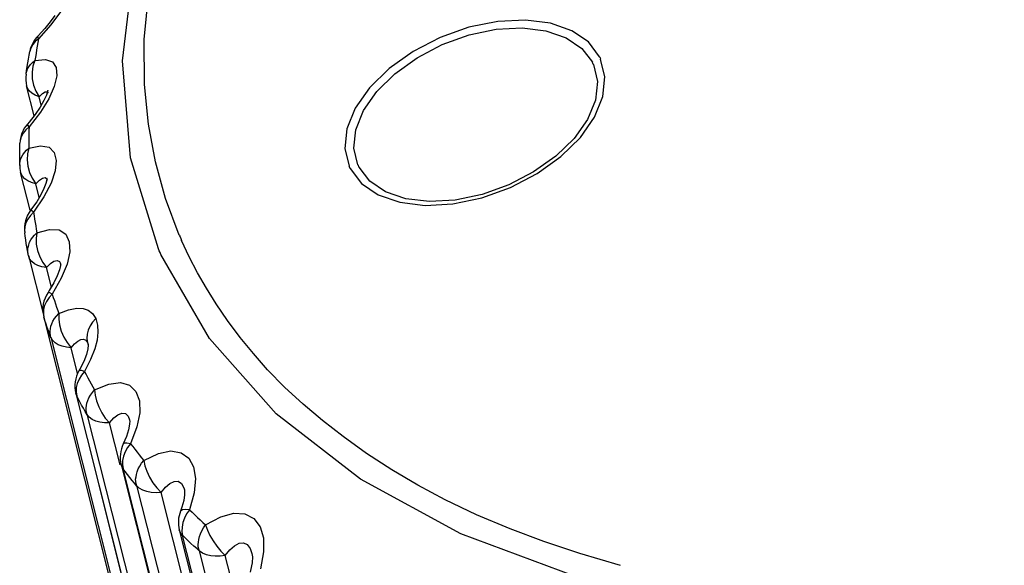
# Model space of a CAD drawing. Extents: x -4139 to -1089, y -1564 to 1941.
# Tile 63 of 160: x -1311.6 to -1305.74, y -532.76 to -529.51. Entities that reach past the tile are written whole.
import ezdxf

# ---------------------------------------------------------------- set-up
doc = ezdxf.new("R2010")
doc.units = 0
doc.header["$LTSCALE"] = 23.1
doc.layers.add('XUAN_NIU_3_1_AM_0', color=7, linetype='CONTINUOUS')

msp = doc.modelspace()

# ---------------------------------------------------------------- linework, layer by layer
at = {"layer": 'XUAN_NIU_3_1_AM_0', "color": 7}
for p, q in [((-1311.3855, -529.4868), (-1311.4132, -529.5251)), ((-1311.446, -529.565), (-1311.4859, -529.6079)), ((-1311.4132, -529.5251), (-1311.446, -529.565)), ((-1311.543, -529.7465), (-1311.539, -529.7241)), ((-1311.539, -529.7241), (-1311.5349, -529.7017)), ((-1311.5573, -529.8359), (-1311.5539, -529.8136)), ((-1311.5539, -529.8136), (-1311.5504, -529.7913)), ((-1311.5089, -530.0837), (-1311.5537, -529.9064)), ((-1311.4258, -529.9493), (-1311.4258, -529.9493)), ((-1311.5947, -530.291), (-1311.5943, -530.269)), ((-1311.5943, -530.269), (-1311.5937, -530.247)), ((-1311.5329, -530.6448), (-1311.5894, -530.4205)), ((-1311.5621, -530.8003), (-1311.5652, -530.779)), ((-1311.5424, -530.9175), (-1311.5442, -530.909)), ((-1311.5431, -530.9139), (-1311.454, -531.2685)), ((-1311.3511, -530.9665), (-1311.351, -530.9666)), ((-1311.3921, -531.0781), (-1311.4191, -531.1235)), ((-1311.4191, -531.1235), (-1311.4264, -531.1345)), ((-1311.4509, -531.2833), (-1310.2276, -536.1487)), ((-1311.1873, -531.4428), (-1311.1872, -531.4447)), ((-1311.187, -531.4437), (-1311.1873, -531.4428)), ((-1311.1984, -531.5043), (-1311.2141, -531.5453)), ((-1310.9407, -531.8927), (-1310.9406, -531.8933)), ((-1310.9468, -531.9509), (-1310.9597, -531.9919)), ((-1310.9597, -531.9919), (-1310.9786, -532.0355)), ((-1310.9914, -532.1588), (-1309.7539, -537.0509)), ((-1310.6292, -532.412), (-1310.6381, -532.4362)), ((-1310.6381, -532.4362), (-1310.6381, -532.4363)), ((-1310.6453, -532.5473), (-1309.3943, -537.4563)), ((-1310.2129, -532.6862), (-1310.2128, -532.6863)), ((-1310.2128, -532.6865), (-1310.2101, -532.7072))]:
    msp.add_line(p, q, dxfattribs=at)
at = {"layer": 'XUAN_NIU_3_1_AM_0', "color": 2}
for p, q in [((-1311.3529, -529.4661), (-1311.4094, -529.5429)), ((-1311.4094, -529.5429), (-1311.4827, -529.6265)), ((-1311.4871, -529.6142), (-1311.4859, -529.6079)), ((-1311.4827, -529.6265), (-1311.4871, -529.6142)), ((-1311.4827, -529.6265), (-1311.4867, -529.6481)), ((-1311.5287, -529.6807), (-1311.5349, -529.7016)), ((-1311.5349, -529.7016), (-1311.5349, -529.7017)), ((-1311.5187, -529.767), (-1311.5042, -529.7556)), ((-1311.501, -529.7342), (-1311.5042, -529.7556)), ((-1311.5042, -529.7556), (-1311.4416, -529.7497)), ((-1311.5488, -529.9197), (-1311.5537, -529.9064)), ((-1311.5127, -529.9015), (-1311.4992, -529.937)), ((-1311.4992, -529.937), (-1311.479, -529.9704)), ((-1311.479, -529.9704), (-1311.4602, -529.951)), ((-1311.4664, -530.0203), (-1311.479, -529.9704)), ((-1311.4214, -529.982), (-1311.4713, -530.0618)), ((-1311.4321, -529.9404), (-1311.4258, -529.9493)), ((-1311.4713, -530.0618), (-1311.5392, -530.15)), ((-1311.5921, -530.231), (-1311.5937, -530.2471)), ((-1311.5548, -530.2884), (-1311.5403, -530.2759)), ((-1311.5404, -530.255), (-1311.5403, -530.2759)), ((-1311.5362, -530.4207), (-1311.5207, -530.4554)), ((-1311.5207, -530.4554), (-1311.499, -530.4878)), ((-1311.4338, -530.459), (-1311.4309, -530.4666)), ((-1311.499, -530.4878), (-1311.5243, -530.4811)), ((-1311.4786, -530.5692), (-1311.4991, -530.4878)), ((-1311.4082, -530.4844), (-1311.4508, -530.5662)), ((-1311.4508, -530.5662), (-1311.512, -530.658)), ((-1311.4996, -530.7389), (-1311.4961, -530.7591)), ((-1311.5661, -530.7676), (-1311.5651, -530.779)), ((-1311.507, -530.7929), (-1311.4926, -530.7792)), ((-1311.4961, -530.7591), (-1311.4926, -530.7792)), ((-1310.6455, -530.793), (-1310.6408, -530.8038)), ((-1310.6408, -530.8038), (-1310.6361, -530.8146)), ((-1310.6361, -530.8146), (-1310.6313, -530.8253)), ((-1310.7643, -530.8869), (-1310.769, -530.8759)), ((-1310.7595, -530.8979), (-1310.7643, -530.8869)), ((-1310.7546, -530.9089), (-1310.7595, -530.8979)), ((-1311.4583, -530.9559), (-1311.4354, -530.9871)), ((-1311.3127, -530.9665), (-1311.3474, -531.0498)), ((-1311.4065, -531.1023), (-1311.4354, -530.9871)), ((-1311.3474, -531.0498), (-1311.4013, -531.1449)), ((-1311.4543, -531.2598), (-1311.4509, -531.2835)), ((-1311.4509, -531.2833), (-1311.452, -531.2795)), ((-1311.3758, -531.2749), (-1311.3617, -531.2601)), ((-1311.3754, -531.2218), (-1311.3686, -531.241)), ((-1311.3686, -531.241), (-1311.3617, -531.2601)), ((-1311.4107, -531.4002), (-1310.1834, -536.2737)), ((-1311.1911, -531.4315), (-1311.187, -531.4436)), ((-1311.2503, -531.6159), (-1311.2888, -531.463)), ((-1311.1731, -531.5335), (-1311.2084, -531.6052)), ((-1311.1693, -531.6774), (-1311.1592, -531.6953)), ((-1311.2559, -531.7489), (-1311.2613, -531.7347)), ((-1311.2593, -531.7252), (-1311.2558, -531.7491)), ((-1311.1626, -531.729), (-1311.149, -531.7132)), ((-1311.1592, -531.6953), (-1311.149, -531.7132)), ((-1310.0285, -536.6225), (-1311.2559, -531.7489)), ((-1311.1956, -531.8585), (-1309.9581, -536.7504)), ((-1310.8805, -531.8501), (-1310.8982, -531.9347)), ((-1310.9975, -532.1604), (-1311.0608, -531.9102)), ((-1310.8982, -531.9347), (-1310.9355, -532.0341)), ((-1310.8967, -532.0842), (-1310.8836, -532.1007)), ((-1310.9825, -532.1335), (-1310.9834, -532.1587)), ((-1310.9834, -532.1587), (-1310.9797, -532.1829)), ((-1310.8836, -532.1007), (-1310.8703, -532.1172)), ((-1310.8805, -532.1674), (-1310.8698, -532.1505)), ((-1310.8703, -532.1172), (-1310.8569, -532.1337)), ((-1310.8698, -532.1505), (-1310.8569, -532.1337)), ((-1309.7423, -537.0747), (-1310.9799, -532.1827)), ((-1310.5486, -532.2419), (-1310.5573, -532.3262)), ((-1310.9001, -532.2837), (-1309.6492, -537.1926)), ((-1309.5028, -537.2326), (-1310.7539, -532.3238)), ((-1310.5573, -532.3262), (-1310.5854, -532.4268)), ((-1310.5213, -532.4871), (-1310.5049, -532.502)), ((-1310.5049, -532.502), (-1310.4885, -532.5168)), ((-1310.629, -532.53), (-1310.6295, -532.5557)), ((-1310.6295, -532.5557), (-1310.6257, -532.5801)), ((-1309.3749, -537.4889), (-1310.6259, -532.5799)), ((-1310.5275, -532.6713), (-1309.2601, -537.5955)), ((-1310.1436, -532.678), (-1310.1621, -532.779)), ((-1309.1038, -537.6234), (-1310.3715, -532.6993))]:
    msp.add_line(p, q, dxfattribs=at)
for points in [[(-1310.6453, -530.7929), (-1310.7274, -530.5766), (-1310.7877, -530.3568), (-1310.8281, -530.1338), (-1310.8522, -529.8981), (-1310.855, -529.6309), (-1310.8265, -529.3468), (-1310.7745, -529.0673), (-1310.6967, -528.7811), (-1310.5866, -528.48), (-1310.4445, -528.1732), (-1310.2759, -527.8698), (-1310.0808, -527.5694)], [(-1310.769, -530.8759), (-1310.9348, -530.3329), (-1310.9824, -529.7575), (-1310.911, -529.1597), (-1310.7219, -528.5495), (-1310.4183, -527.9374)], [(-1308.1446, -529.7324), (-1308.2101, -529.6447), (-1308.3083, -529.5778), (-1308.4352, -529.5332), (-1308.5846, -529.5141), (-1308.7496, -529.5223), (-1308.9221, -529.5574), (-1309.093, -529.618), (-1309.254, -529.7011), (-1309.3963, -529.8025), (-1309.5131, -529.9169), (-1309.5982, -530.0384), (-1309.648, -530.1608), (-1309.6599, -530.2779), (-1309.6344, -530.3842)], [(-1309.5819, -530.3759), (-1309.606, -530.2762), (-1309.5947, -530.1672), (-1309.5487, -530.0531), (-1309.4697, -529.9399), (-1309.3616, -529.8333), (-1309.2294, -529.7385), (-1309.0799, -529.6606), (-1308.9205, -529.6032), (-1308.7593, -529.5695), (-1308.6043, -529.5609), (-1308.4632, -529.5779), (-1308.343, -529.6193), (-1308.2494, -529.6832), (-1308.1868, -529.7656)], [(-1311.4827, -529.6265), (-1311.5022, -529.6421), (-1311.5176, -529.6604), (-1311.5287, -529.6807)], [(-1311.4941, -529.6912), (-1311.4976, -529.7127), (-1311.501, -529.7342)], [(-1311.4867, -529.6481), (-1311.4904, -529.6696), (-1311.4941, -529.6912)], [(-1311.5042, -529.7556), (-1311.5165, -529.7895), (-1311.5217, -529.8249), (-1311.5203, -529.8631), (-1311.5127, -529.9015)], [(-1311.4416, -529.7497), (-1311.3992, -529.7628), (-1311.3774, -529.7969), (-1311.3743, -529.8469), (-1311.389, -529.9092), (-1311.4214, -529.982)], [(-1309.6278, -530.3982), (-1309.5609, -530.4868), (-1309.4615, -530.5541), (-1309.3334, -530.5984), (-1309.183, -530.6167), (-1309.0175, -530.6077), (-1308.8452, -530.5718), (-1308.675, -530.5107), (-1308.5151, -530.4275), (-1308.3739, -530.3263), (-1308.258, -530.2123), (-1308.1737, -530.0913), (-1308.1243, -529.9694), (-1308.1125, -529.8526), (-1308.138, -529.7465)], [(-1311.5531, -529.8184), (-1311.5478, -529.805), (-1311.5404, -529.792), (-1311.5307, -529.7792), (-1311.5187, -529.767)], [(-1308.1806, -529.7787), (-1308.1566, -529.8799), (-1308.1686, -529.9907), (-1308.216, -530.1055), (-1308.296, -530.2185), (-1308.4047, -530.3244), (-1308.5364, -530.4181), (-1308.6849, -530.4951), (-1308.8428, -530.5516), (-1309.0027, -530.585), (-1309.1566, -530.5937), (-1309.2974, -530.5772), (-1309.4178, -530.5361), (-1309.5123, -530.4726), (-1309.5756, -530.389)], [(-1308.1806, -529.7787), (-1308.1816, -529.7765), (-1308.1826, -529.7743), (-1308.1836, -529.7721), (-1308.1847, -529.7699), (-1308.1857, -529.7677), (-1308.1868, -529.7656)], [(-1311.5572, -529.8355), (-1311.5565, -529.8312), (-1311.5531, -529.8184)], [(-1311.5223, -529.9502), (-1311.5377, -529.9363), (-1311.5488, -529.9197)], [(-1311.4789, -529.9704), (-1311.5024, -529.9618), (-1311.5223, -529.9502)], [(-1311.4602, -529.951), (-1311.444, -529.9412), (-1311.4321, -529.9404)], [(-1311.5392, -530.15), (-1311.5588, -530.1673), (-1311.5744, -530.187), (-1311.5856, -530.2085), (-1311.5921, -530.231)], [(-1311.5392, -530.15), (-1311.5473, -530.1391), (-1311.5489, -530.1332)], [(-1311.5392, -530.15), (-1311.5397, -530.1711), (-1311.5401, -530.1921), (-1311.5404, -530.2131)], [(-1311.5404, -530.2131), (-1311.5405, -530.234), (-1311.5404, -530.255)], [(-1311.5403, -530.2759), (-1311.549, -530.31), (-1311.5509, -530.3453), (-1311.5464, -530.383), (-1311.5362, -530.4207)], [(-1311.5403, -530.2759), (-1311.4705, -530.2634), (-1311.4204, -530.2714), (-1311.3899, -530.302), (-1311.378, -530.3499)], [(-1311.5948, -530.3751), (-1311.5946, -530.3681), (-1311.5929, -530.3565), (-1311.5894, -530.3432), (-1311.5841, -530.3292)], [(-1311.5841, -530.3292), (-1311.5766, -530.3154), (-1311.5669, -530.3017), (-1311.5548, -530.2884)], [(-1311.378, -530.3499), (-1311.384, -530.4112), (-1311.4082, -530.4844)], [(-1309.5819, -530.3759), (-1309.5809, -530.3781), (-1309.5799, -530.3803), (-1309.5788, -530.3825), (-1309.5778, -530.3847), (-1309.5767, -530.3868), (-1309.5756, -530.389)], [(-1311.5243, -530.4811), (-1311.5464, -530.4714), (-1311.5644, -530.459), (-1311.5784, -530.4439), (-1311.5879, -530.4257), (-1311.5894, -530.4205)], [(-1311.4991, -530.4878), (-1311.4781, -530.466), (-1311.4592, -530.454), (-1311.444, -530.4511), (-1311.4338, -530.459)], [(-1311.512, -530.658), (-1311.5315, -530.6769), (-1311.547, -530.6979), (-1311.5582, -530.7206)], [(-1311.512, -530.658), (-1311.5236, -530.6486), (-1311.5287, -530.6442), (-1311.529, -530.6438)], [(-1311.512, -530.658), (-1311.5091, -530.6783), (-1311.506, -530.6986), (-1311.5029, -530.7188), (-1311.4996, -530.7389)], [(-1311.5582, -530.7206), (-1311.5646, -530.744), (-1311.5661, -530.7676)], [(-1311.5442, -530.909), (-1311.545, -530.9046), (-1311.5466, -530.8901), (-1311.5466, -530.8767), (-1311.5447, -530.8646), (-1311.5413, -530.8509), (-1311.536, -530.8363), (-1311.5286, -530.8217), (-1311.519, -530.8072), (-1311.507, -530.7929)], [(-1311.4926, -530.7792), (-1311.4975, -530.8132), (-1311.4961, -530.8482), (-1311.4885, -530.8853), (-1311.4757, -530.9222), (-1311.4583, -530.9559)], [(-1311.4926, -530.7792), (-1311.4167, -530.7598), (-1311.3595, -530.7622), (-1311.3207, -530.7885), (-1311.3, -530.8335), (-1311.2971, -530.8933), (-1311.3127, -530.9665)], [(-1308.0191, -532.7583), (-1308.2607, -532.6881), (-1308.4749, -532.6166), (-1308.6763, -532.5412), (-1308.876, -532.4569), (-1309.0622, -532.3678), (-1309.2264, -532.2798), (-1309.3804, -532.1896), (-1309.5315, -532.0921), (-1309.6709, -531.9921), (-1309.7927, -531.8959), (-1309.9071, -531.7998), (-1310.0199, -531.6977), (-1310.1208, -531.5946), (-1310.2044, -531.4976), (-1310.2821, -531.4024), (-1310.3589, -531.3022), (-1310.4259, -531.2022), (-1310.4838, -531.1086), (-1310.5367, -531.017), (-1310.5861, -530.9236), (-1310.6313, -530.8253)], [(-1311.5235, -530.9506), (-1311.5361, -530.9337), (-1311.5431, -530.9139)], [(-1300.5609, -531.6668), (-1301.3828, -532.0828), (-1302.2492, -532.4368), (-1303.1452, -532.7226), (-1304.0556, -532.9355), (-1304.965, -533.0718), (-1305.8579, -533.1291), (-1306.719, -533.1066), (-1307.5337, -533.0045), (-1308.2882, -532.8247), (-1308.9696, -532.5702), (-1309.5662, -532.2453), (-1310.068, -531.8555), (-1310.4664, -531.4075), (-1310.7546, -530.9089)], [(-1311.4353, -530.9871), (-1311.4623, -530.9825), (-1311.4864, -530.9747), (-1311.5068, -530.9641), (-1311.5235, -530.9506)], [(-1311.4354, -530.9871), (-1311.4126, -530.9629), (-1311.3912, -530.9486), (-1311.3729, -530.9436), (-1311.3591, -530.9496), (-1311.3511, -530.9665)], [(-1311.4013, -531.1449), (-1311.4205, -531.1652), (-1311.4357, -531.1876), (-1311.4466, -531.2113)], [(-1311.4013, -531.1449), (-1311.4163, -531.1372), (-1311.4247, -531.1342), (-1311.4264, -531.1345)], [(-1311.4013, -531.1449), (-1311.395, -531.1642), (-1311.3886, -531.1834), (-1311.3821, -531.2027), (-1311.3754, -531.2218)], [(-1311.4466, -531.2113), (-1311.4528, -531.2356), (-1311.4543, -531.2598)], [(-1311.4094, -531.4038), (-1311.4168, -531.3836), (-1311.424, -531.3635), (-1311.4309, -531.3435), (-1311.4379, -531.3231), (-1311.4449, -531.3018), (-1311.4521, -531.2796)], [(-1311.4093, -531.4036), (-1311.4122, -531.3907), (-1311.4144, -531.3763), (-1311.4146, -531.3627), (-1311.4125, -531.3501), (-1311.4092, -531.3359), (-1311.4041, -531.3207), (-1311.3969, -531.3055), (-1311.3875, -531.2901), (-1311.3758, -531.2749)], [(-1311.3617, -531.2601), (-1311.3628, -531.2937), (-1311.358, -531.3281), (-1311.3473, -531.3644), (-1311.332, -531.4004), (-1311.3128, -531.433), (-1311.2888, -531.463)], [(-1311.3617, -531.2601), (-1311.3036, -531.2386), (-1311.2554, -531.2281), (-1311.2177, -531.2291), (-1311.1878, -531.2403), (-1311.1625, -531.2603), (-1311.1428, -531.2896)], [(-1311.1428, -531.2896), (-1311.1615, -531.3107), (-1311.1765, -531.334), (-1311.1872, -531.3583), (-1311.1932, -531.3831), (-1311.1946, -531.4079), (-1311.1911, -531.4315)], [(-1311.1428, -531.2896), (-1311.1323, -531.3285), (-1311.1297, -531.3716), (-1311.1343, -531.4179)], [(-1311.2887, -531.463), (-1311.3169, -531.4605), (-1311.3428, -531.4547), (-1311.3654, -531.4459), (-1311.3846, -531.4341), (-1311.4003, -531.4188), (-1311.4107, -531.4002)], [(-1311.2888, -531.463), (-1311.2679, -531.4401), (-1311.2482, -531.4241), (-1311.2308, -531.4144), (-1311.2152, -531.412), (-1311.2014, -531.4178), (-1311.1911, -531.4315)], [(-1311.1343, -531.4179), (-1311.1481, -531.4708), (-1311.1731, -531.5335)], [(-1311.2084, -531.6053), (-1311.2271, -531.627), (-1311.2417, -531.6507), (-1311.2522, -531.6754)], [(-1311.2084, -531.6053), (-1311.2266, -531.5995), (-1311.2382, -531.5981), (-1311.2423, -531.6)], [(-1311.2084, -531.6052), (-1311.1988, -531.6234), (-1311.1891, -531.6414), (-1311.1793, -531.6595), (-1311.1693, -531.6774)], [(-1311.2522, -531.6754), (-1311.2581, -531.7005), (-1311.2593, -531.7252)], [(-1311.149, -531.7132), (-1311.0639, -531.6795), (-1310.9948, -531.67), (-1310.9409, -531.6864), (-1310.9033, -531.7239), (-1310.8828, -531.7788), (-1310.8805, -531.8501)], [(-1311.1936, -531.8618), (-1311.2047, -531.8426), (-1311.2156, -531.8233), (-1311.2264, -531.804), (-1311.2369, -531.7846), (-1311.2474, -531.7651), (-1311.2577, -531.7455)], [(-1311.1936, -531.8617), (-1311.1968, -531.8488), (-1311.1995, -531.8344), (-1311.1999, -531.8206), (-1311.1977, -531.8076), (-1311.1946, -531.793), (-1311.1899, -531.7773), (-1311.183, -531.7613), (-1311.1739, -531.7452), (-1311.1626, -531.729)], [(-1311.149, -531.7132), (-1311.1463, -531.7463), (-1311.1381, -531.7798), (-1311.1244, -531.8151), (-1311.1067, -531.85), (-1311.0858, -531.8815), (-1311.0607, -531.9101)], [(-1311.0607, -531.9101), (-1311.0899, -531.9097), (-1311.1173, -531.906), (-1311.1417, -531.8992), (-1311.1634, -531.8892), (-1311.1818, -531.8756), (-1311.1956, -531.8585)], [(-1311.0608, -531.9102), (-1311.0354, -531.881), (-1311.0101, -531.8617), (-1310.9864, -531.852), (-1310.966, -531.8539), (-1310.95, -531.8695), (-1310.9408, -531.8921)], [(-1310.9355, -532.0341), (-1310.9533, -532.0573), (-1310.9672, -532.0821), (-1310.977, -532.1078), (-1310.9825, -532.1335)], [(-1310.9355, -532.0341), (-1310.9566, -532.0305), (-1310.9711, -532.0309), (-1310.9786, -532.0355)], [(-1310.9355, -532.0341), (-1310.9227, -532.0509), (-1310.9098, -532.0676), (-1310.8967, -532.0842)], [(-1310.8569, -532.1337), (-1310.7687, -532.0928), (-1310.695, -532.0769), (-1310.6344, -532.0878), (-1310.5889, -532.1209), (-1310.5599, -532.1726), (-1310.5486, -532.2419)], [(-1310.8569, -532.1337), (-1310.8503, -532.1658), (-1310.8388, -532.1984), (-1310.8221, -532.2324), (-1310.8021, -532.2661), (-1310.7797, -532.2964), (-1310.7539, -532.3237)], [(-1310.9799, -532.1827), (-1310.9894, -532.1654), (-1310.9914, -532.1588)], [(-1310.8976, -532.2868), (-1310.9118, -532.2695), (-1310.9258, -532.2521), (-1310.9395, -532.2348), (-1310.9533, -532.2172), (-1310.9676, -532.1987), (-1310.9823, -532.1796)], [(-1310.9028, -532.2321), (-1310.8999, -532.217), (-1310.8955, -532.2009)], [(-1310.8955, -532.2009), (-1310.8891, -532.1843), (-1310.8805, -532.1674)], [(-1310.8976, -532.2866), (-1310.901, -532.2738), (-1310.9043, -532.2595), (-1310.905, -532.2455), (-1310.9028, -532.2321)], [(-1310.7539, -532.3238), (-1310.7278, -532.2921), (-1310.701, -532.2703), (-1310.6751, -532.2581), (-1310.6518, -532.2577), (-1310.6323, -532.2713), (-1310.6184, -532.2962), (-1310.6149, -532.3078)], [(-1310.7538, -532.3237), (-1310.7837, -532.3254), (-1310.8122, -532.3238), (-1310.8383, -532.319), (-1310.8621, -532.3109), (-1310.8832, -532.2992), (-1310.9001, -532.2837)], [(-1310.5854, -532.4268), (-1310.6092, -532.4254), (-1310.6265, -532.4277), (-1310.6364, -532.4335), (-1310.6381, -532.4362)], [(-1310.5854, -532.4268), (-1310.6021, -532.4512), (-1310.6151, -532.477), (-1310.6241, -532.5036), (-1310.629, -532.53)], [(-1310.5854, -532.4268), (-1310.5695, -532.442), (-1310.5536, -532.4571)], [(-1310.4885, -532.5168), (-1310.3984, -532.4687), (-1310.3208, -532.4465), (-1310.2543, -532.4516), (-1310.2015, -532.4798), (-1310.1642, -532.5278), (-1310.144, -532.5947), (-1310.1436, -532.678)], [(-1310.5536, -532.4571), (-1310.5375, -532.4721), (-1310.5213, -532.4871)], [(-1310.6259, -532.5799), (-1310.6385, -532.5639), (-1310.6453, -532.5473)], [(-1310.5244, -532.6738), (-1310.5282, -532.6611), (-1310.532, -532.6468), (-1310.533, -532.6328), (-1310.5309, -532.619), (-1310.5283, -532.6035), (-1310.5244, -532.5869), (-1310.5185, -532.5698), (-1310.5106, -532.5522), (-1310.5006, -532.5345), (-1310.4885, -532.5168)], [(-1310.4885, -532.5168), (-1310.4781, -532.5479), (-1310.4633, -532.5792), (-1310.4438, -532.6119), (-1310.4216, -532.6442), (-1310.3978, -532.6731), (-1310.3714, -532.6992)], [(-1310.5244, -532.674), (-1310.5418, -532.6584), (-1310.559, -532.6427), (-1310.5759, -532.6271), (-1310.593, -532.6111), (-1310.6107, -532.5944), (-1310.6288, -532.577)], [(-1310.3715, -532.6993), (-1310.3451, -532.6651), (-1310.3172, -532.6408), (-1310.2894, -532.626), (-1310.2635, -532.6232), (-1310.2407, -532.6346), (-1310.2232, -532.6579), (-1310.2129, -532.6862)], [(-1310.3714, -532.6992), (-1310.4016, -532.703), (-1310.431, -532.7035), (-1310.4585, -532.7007), (-1310.4841, -532.6947), (-1310.5077, -532.6849), (-1310.5275, -532.6713)]]:
    msp.add_lwpolyline(points, dxfattribs=at)
at = {"layer": 'XUAN_NIU_3_1_AM_0', "color": 7}
for points in [[(-1311.5504, -529.7913), (-1311.5468, -529.7689), (-1311.543, -529.7465)], [(-1308.1447, -529.7325), (-1308.1435, -529.7347), (-1308.1424, -529.7371), (-1308.1413, -529.7394), (-1308.1381, -529.7465)], [(-1311.4281, -529.9341), (-1311.4281, -529.9319), (-1311.4295, -529.9396), (-1311.4365, -529.961)], [(-1311.4365, -529.961), (-1311.4511, -529.9933), (-1311.4737, -530.0331)], [(-1311.4737, -530.0331), (-1311.5034, -530.0768), (-1311.5389, -530.1216), (-1311.5489, -530.1332)], [(-1311.595, -530.3348), (-1311.5949, -530.3129), (-1311.5947, -530.291)], [(-1311.5948, -530.3786), (-1311.595, -530.3567), (-1311.595, -530.3348)], [(-1309.6277, -530.3982), (-1309.6289, -530.3959), (-1309.6301, -530.3936), (-1309.6311, -530.3913), (-1309.6322, -530.3889), (-1309.6333, -530.3865), (-1309.6343, -530.3842)], [(-1311.4325, -530.4576), (-1311.4326, -530.4568), (-1311.4337, -530.4652)], [(-1311.4337, -530.4652), (-1311.439, -530.4856), (-1311.4506, -530.516), (-1311.4692, -530.5536)], [(-1311.4692, -530.5536), (-1311.494, -530.595), (-1311.5244, -530.6378), (-1311.529, -530.6439)], [(-1311.5448, -530.9062), (-1311.5486, -530.8851), (-1311.5522, -530.864), (-1311.5556, -530.8428), (-1311.5589, -530.8216), (-1311.5621, -530.8003)], [(-1311.3512, -530.9661), (-1311.352, -530.9623), (-1311.353, -530.9739), (-1311.3588, -530.9997), (-1311.3719, -531.036), (-1311.3921, -531.0781)], [(-1311.1872, -531.4447), (-1311.1872, -531.449), (-1311.1897, -531.4706), (-1311.1984, -531.5043)], [(-1311.2141, -531.5453), (-1311.237, -531.5908), (-1311.2423, -531.6)], [(-1311.2613, -531.7347), (-1310.0319, -536.6164), (-1310.0266, -536.6401)], [(-1310.9406, -531.8933), (-1310.9402, -531.8973), (-1310.9408, -531.9177), (-1310.9468, -531.9509)], [(-1310.6147, -532.3086), (-1310.6136, -532.3157), (-1310.6134, -532.338), (-1310.6182, -532.3715), (-1310.6292, -532.412)], [(-1310.2101, -532.7072), (-1310.212, -532.7424), (-1310.2213, -532.7876), (-1310.2244, -532.798)]]:
    msp.add_lwpolyline(points, dxfattribs=at)
for centre, start, end in [((-1311.358, -529.7346), 135.28851, 169.4573), ((-1311.3792, -529.8622), 171.57667, 194.20021), ((-1311.4138, -530.2521), 138.64326, 178.43093), ((-1311.4149, -530.3765), 179.56342, 194.13745), ((-1311.3869, -530.7543), 142.15523, 188.05073), ((-1311.2775, -531.2356), 145.85103, 194.11512), ((-1311.0868, -531.6907), 149.75598, 194.13546), ((-1310.8169, -532.1147), 153.89326, 194.19625), ((-1310.4709, -532.5029), 158.2825, 194.29638)]:
    msp.add_arc(centre, 0.18, start, end, dxfattribs=at)

doc.saveas('drawing.dxf')
